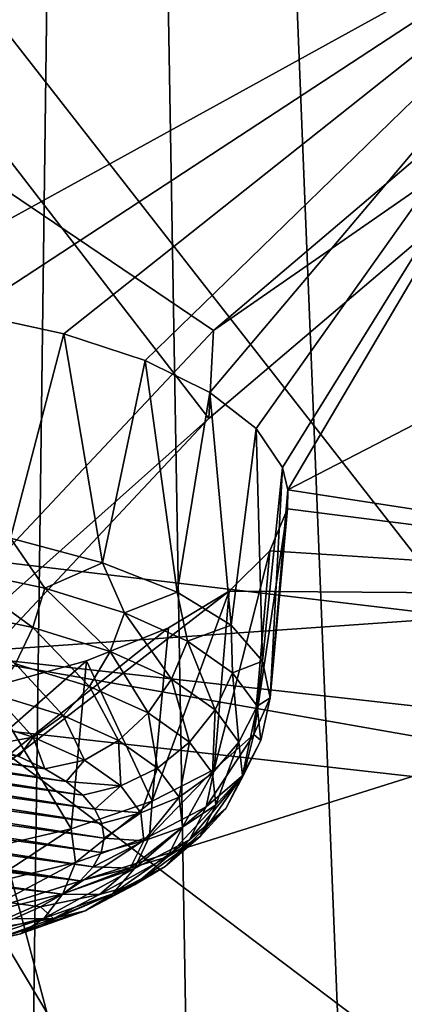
# Model space of a CAD drawing. Header units: millimetres. Extents: x -24 to 24, y 0 to 188.
# Tile 73 of 256: x -8.571 to -7.881, y 129.125 to 130.892. Entities that reach past the tile are written whole.
import ezdxf

# ---------------------------------------------------------------- set-up
doc = ezdxf.new("R2010")
doc.units = ezdxf.units.MM
doc.header["$LTSCALE"] = 58.620611
for name, color, linetype in [('12', 7, 'CONTINUOUS'), ('13', 7, 'CONTINUOUS'), ('147', 7, 'CONTINUOUS'), ('161', 7, 'CONTINUOUS'), ('191', 7, 'CONTINUOUS'), ('194', 7, 'CONTINUOUS'), ('197', 7, 'CONTINUOUS'), ('2', 7, 'CONTINUOUS'), ('211', 7, 'CONTINUOUS'), ('229', 7, 'CONTINUOUS'), ('253', 7, 'CONTINUOUS'), ('347', 7, 'CONTINUOUS'), ('366', 7, 'CONTINUOUS'), ('367', 7, 'CONTINUOUS'), ('368', 7, 'CONTINUOUS'), ('369', 7, 'CONTINUOUS'), ('370', 7, 'CONTINUOUS')]:
    doc.layers.add(name, color=color, linetype=linetype)

msp = doc.modelspace()

# ---------------------------------------------------------------- linework, layer by layer
at = {"layer": '12', "color": 7, "linetype": 'CONTINUOUS'}
for points in [[(-13.2, 136.9457, 106.8622), (0, 136.9457, 106.8622), (0, 114.8352, 36.7366), (-13.2, 136.9457, 106.8622)], [(-13.1992, 125.1156, 69.3419), (-13.2, 136.9457, 106.8622), (0, 114.8352, 36.7366), (-13.1992, 125.1156, 69.3419)]]:
    msp.add_3dface(points, dxfattribs=at)
at = {"layer": '13', "color": 7, "linetype": 'CONTINUOUS'}
for points in [[(-7.2577, 131.0048, 109.2596), (-13.2, 136.6192, 107.4894), (-8.2314, 130.1761, 109.5209), (-7.2577, 131.0048, 109.2596)], [(-8.2314, 130.1761, 109.5209), (-13.2, 136.6192, 107.4894), (-9.1019, 129.2487, 109.8133), (-8.2314, 130.1761, 109.5209)]]:
    msp.add_3dface(points, dxfattribs=at)
at = {"layer": '147', "color": 7, "linetype": 'CONTINUOUS'}
for points in [[(-9.0934, 129.4091, 110.287), (-15.1798, 135.0402, 108.5115), (-8.223, 130.3344, 109.9953), (-9.0934, 129.4091, 110.287)], [(-8.223, 130.3344, 109.9953), (-15.1798, 135.0402, 108.5115), (-7.2497, 131.1612, 109.7346), (-8.223, 130.3344, 109.9953)]]:
    msp.add_3dface(points, dxfattribs=at)
at = {"layer": '161', "color": 7, "linetype": 'CONTINUOUS'}
for points in [[(-9.1106, 138.5538, 207.7422), (-8.7975, 109.7214, 116.8091), (-8.4281, 138.1521, 207.5563), (-9.1106, 138.5538, 207.7422)], [(-8.7975, 109.7214, 116.8091), (-7.9344, 109.3474, 116.927), (-8.4281, 138.1521, 207.5563), (-8.7975, 109.7214, 116.8091)], [(-8.4281, 138.1521, 207.5563), (-7.9344, 109.3474, 116.927), (-7.7547, 137.7902, 207.3884), (-8.4281, 138.1521, 207.5563)], [(-7.9344, 109.3474, 116.927), (-7.0691, 109.0159, 117.0315), (-7.7547, 137.7902, 207.3884), (-7.9344, 109.3474, 116.927)]]:
    msp.add_3dface(points, dxfattribs=at)
at = {"layer": '191', "color": 7, "linetype": 'CONTINUOUS'}
for points in [[(-7.2577, 131.0048, 109.2596), (-8.223, 130.3344, 109.9953), (-7.2497, 131.1612, 109.7346), (-7.2577, 131.0048, 109.2596)], [(-7.2577, 131.0048, 109.2596), (-8.2314, 130.1761, 109.5209), (-8.223, 130.3344, 109.9953), (-7.2577, 131.0048, 109.2596)], [(-8.2314, 130.1761, 109.5209), (-9.0934, 129.4091, 110.287), (-8.223, 130.3344, 109.9953), (-8.2314, 130.1761, 109.5209)], [(-8.2314, 130.1761, 109.5209), (-9.1019, 129.2487, 109.8133), (-9.0934, 129.4091, 110.287), (-8.2314, 130.1761, 109.5209)]]:
    msp.add_3dface(points, dxfattribs=at)
at = {"layer": '194', "color": 7, "linetype": 'CONTINUOUS'}
for points in [[(-8.9853, 131.3709, 212.5004), (-6.9391, 131.1511, 211.8034), (-7.7747, 129.8198, 213.9059), (-8.9853, 131.3709, 212.5004)], [(-8.763, 129.9376, 214.2796), (-8.9853, 131.3709, 212.5004), (-7.7747, 129.8198, 213.9059), (-8.763, 129.9376, 214.2796)]]:
    msp.add_3dface(points, dxfattribs=at)
at = {"layer": '197', "color": 7, "linetype": 'CONTINUOUS'}
for points in [[(-8.763, 129.9376, 214.2796), (-7.7747, 129.8198, 213.9059), (-8.707, 129.7547, 214.5551), (-8.763, 129.9376, 214.2796)], [(-7.7747, 129.8198, 213.9059), (-6.7392, 129.5352, 213.8589), (-8.707, 129.7547, 214.5551), (-7.7747, 129.8198, 213.9059)], [(-8.707, 129.7547, 214.5551), (-6.7392, 129.5352, 213.8589), (-6.7169, 129.4047, 214.171), (-8.707, 129.7547, 214.5551)], [(-8.6584, 129.623, 214.8633), (-8.707, 129.7547, 214.5551), (-6.7169, 129.4047, 214.171), (-8.6584, 129.623, 214.8633)]]:
    msp.add_3dface(points, dxfattribs=at)
at = {"layer": '2', "color": 7, "linetype": 'CONTINUOUS'}
for points in [[(-7.7949, 123.9909, 22.963), (-8.7601, 148, 22.6125), (-9.6437, 123.9909, 22.25), (-7.7949, 123.9909, 22.963)], [(-8.7601, 148, -22.6125), (-6.6363, 148, -23.3243), (-8.7601, 0.5, -22.6125), (-8.7601, 148, -22.6125)], [(-8.7601, 0.5, -22.6125), (-6.6363, 148, -23.3243), (-6.6363, 0.5, -23.3243), (-8.7601, 0.5, -22.6125)], [(-6.6363, 148, 23.3243), (-8.7601, 148, 22.6125), (-7.7949, 123.9909, 22.963), (-6.6363, 148, 23.3243)]]:
    msp.add_3dface(points, dxfattribs=at)
at = {"layer": '211', "color": 7, "linetype": 'CONTINUOUS'}
for points in [[(-9.3435, 129.062, 217.889), (-8.6584, 129.623, 214.8633), (-8.4744, 128.9305, 217.4718), (-9.3435, 129.062, 217.889)], [(-8.6584, 129.623, 214.8633), (-6.7169, 129.4047, 214.171), (-7.5848, 128.812, 217.0958), (-8.6584, 129.623, 214.8633)], [(-8.4744, 128.9305, 217.4718), (-8.6584, 129.623, 214.8633), (-7.5848, 128.812, 217.0958), (-8.4744, 128.9305, 217.4718)]]:
    msp.add_3dface(points, dxfattribs=at)
at = {"layer": '229', "color": 7, "linetype": 'CONTINUOUS'}
msp.add_3dface([(-9.1686, 129.1438, 218.2083), (-9.1682, 129.1189, 218.2159), (-7.4431, 128.8984, 217.43), (-9.1686, 129.1438, 218.2083)], dxfattribs=at)
at = {"layer": '253', "color": 7, "linetype": 'CONTINUOUS'}
for points in [[(-8.4838, 131.4074, 224.413), (-9.4635, 131.6686, 225.2414), (-10.7859, 130.6183, 222.6803), (-8.4838, 131.4074, 224.413)], [(-9.6864, 130.3559, 221.848), (-8.4838, 131.4074, 224.413), (-10.7859, 130.6183, 222.6803), (-9.6864, 130.3559, 221.848)], [(-9.6726, 130.3582, 221.8532), (-8.4838, 131.4074, 224.413), (-9.6864, 130.3559, 221.848), (-9.6726, 130.3582, 221.8532)], [(-9.4695, 130.3856, 221.9085), (-8.4838, 131.4074, 224.413), (-9.6726, 130.3582, 221.8532), (-9.4695, 130.3856, 221.9085)], [(-9.2614, 130.4002, 221.9277), (-8.4838, 131.4074, 224.413), (-9.4695, 130.3856, 221.9085), (-9.2614, 130.4002, 221.9277)], [(-9.0534, 130.4017, 221.9112), (-8.4838, 131.4074, 224.413), (-9.2614, 130.4002, 221.9277), (-9.0534, 130.4017, 221.9112)], [(-8.8514, 130.3901, 221.8599), (-8.4838, 131.4074, 224.413), (-9.0534, 130.4017, 221.9112), (-8.8514, 130.3901, 221.8599)], [(-7.4249, 131.1759, 223.6787), (-8.4838, 131.4074, 224.413), (-8.8514, 130.3901, 221.8599), (-7.4249, 131.1759, 223.6787)], [(-8.6618, 130.3654, 221.7751), (-7.4249, 131.1759, 223.6787), (-8.8514, 130.3901, 221.8599), (-8.6618, 130.3654, 221.7751)], [(-8.4913, 130.3283, 221.6597), (-7.4249, 131.1759, 223.6787), (-8.6618, 130.3654, 221.7751), (-8.4913, 130.3283, 221.6597)], [(-8.3456, 130.2802, 221.5178), (-7.4249, 131.1759, 223.6787), (-8.4913, 130.3283, 221.6597), (-8.3456, 130.2802, 221.5178)], [(-8.2296, 130.2229, 221.3542), (-7.4249, 131.1759, 223.6787), (-8.3456, 130.2802, 221.5178), (-8.2296, 130.2229, 221.3542)], [(-8.1467, 130.1583, 221.1737), (-7.4249, 131.1759, 223.6787), (-8.2296, 130.2229, 221.3542), (-8.1467, 130.1583, 221.1737)], [(-8.0994, 130.0881, 220.9808), (-7.4249, 131.1759, 223.6787), (-8.1467, 130.1583, 221.1737), (-8.0994, 130.0881, 220.9808)], [(-8.0895, 130.0482, 220.8719), (-7.4249, 131.1759, 223.6787), (-8.0994, 130.0881, 220.9808), (-8.0895, 130.0482, 220.8719)], [(-6.2966, 130.9762, 223.0454), (-7.4249, 131.1759, 223.6787), (-8.0895, 130.0482, 220.8719), (-6.2966, 130.9762, 223.0454)], [(-6.8428, 129.8561, 220.263), (-6.2966, 130.9762, 223.0454), (-8.0895, 130.0482, 220.8719), (-6.8428, 129.8561, 220.263)], [(-6.8428, 129.8561, 220.263), (-8.0895, 130.0482, 220.8719), (-8.0903, 130.0143, 220.7797), (-6.8428, 129.8561, 220.263)], [(-8.1221, 129.9391, 220.5761), (-6.8428, 129.8561, 220.263), (-8.0903, 130.0143, 220.7797), (-8.1221, 129.9391, 220.5761)], [(-8.1951, 129.8663, 220.38), (-6.8428, 129.8561, 220.263), (-8.1221, 129.9391, 220.5761), (-8.1951, 129.8663, 220.38)], [(-9.1452, 129.1316, 218.2585), (-6.8428, 129.8561, 220.263), (-8.1951, 129.8663, 220.38), (-9.1452, 129.1316, 218.2585)], [(-8.304, 129.8008, 220.2043), (-9.1452, 129.1316, 218.2585), (-8.1951, 129.8663, 220.38), (-8.304, 129.8008, 220.2043)], [(-7.4242, 128.8868, 217.4822), (-6.8428, 129.8561, 220.263), (-9.1452, 129.1316, 218.2585), (-7.4242, 128.8868, 217.4822)], [(-8.4506, 129.7418, 220.0465), (-9.1452, 129.1316, 218.2585), (-8.304, 129.8008, 220.2043), (-8.4506, 129.7418, 220.0465)], [(-8.6299, 129.6926, 219.9165), (-9.1452, 129.1316, 218.2585), (-8.4506, 129.7418, 220.0465), (-8.6299, 129.6926, 219.9165)]]:
    msp.add_3dface(points, dxfattribs=at)
at = {"layer": '347', "color": 7, "linetype": 'CONTINUOUS'}
for points in [[(-9.1686, 129.1438, 218.2083), (-7.4431, 128.8984, 217.43), (-7.4242, 128.8868, 217.4822), (-9.1686, 129.1438, 218.2083)], [(-9.1686, 129.1438, 218.2083), (-7.4242, 128.8868, 217.4822), (-9.1452, 129.1316, 218.2585), (-9.1686, 129.1438, 218.2083)]]:
    msp.add_3dface(points, dxfattribs=at)
at = {"layer": '366', "color": 7, "linetype": 'CONTINUOUS'}
for points in [[(-9.3231, 129.673, 221.8047), (-9.4086, 129.6692, 221.7925), (-8.5259, 129.548, 221.4081), (-9.3231, 129.673, 221.8047)], [(-8.5723, 129.5699, 221.4776), (-9.3231, 129.673, 221.8047), (-8.5259, 129.548, 221.4081), (-8.5723, 129.5699, 221.4776)], [(-9.5732, 129.6536, 221.7431), (-9.6505, 129.642, 221.7064), (-8.4358, 129.4752, 221.1773), (-9.5732, 129.6536, 221.7431)], [(-9.4922, 129.6627, 221.7719), (-9.5732, 129.6536, 221.7431), (-8.4573, 129.5003, 221.2571), (-9.4922, 129.6627, 221.7719)], [(-8.4573, 129.5003, 221.2571), (-9.5732, 129.6536, 221.7431), (-8.4358, 129.4752, 221.1773), (-8.4573, 129.5003, 221.2571)], [(-9.4086, 129.6692, 221.7925), (-9.4922, 129.6627, 221.7719), (-8.4875, 129.5247, 221.3343), (-9.4086, 129.6692, 221.7925)], [(-8.4875, 129.5247, 221.3343), (-9.4922, 129.6627, 221.7719), (-8.4573, 129.5003, 221.2571), (-8.4875, 129.5247, 221.3343)], [(-8.5259, 129.548, 221.4081), (-9.4086, 129.6692, 221.7925), (-8.4875, 129.5247, 221.3343), (-8.5259, 129.548, 221.4081)], [(-9.6505, 129.642, 221.7064), (-9.7234, 129.628, 221.6621), (-8.4231, 129.4495, 221.0958), (-9.6505, 129.642, 221.7064)], [(-8.4358, 129.4752, 221.1773), (-9.6505, 129.642, 221.7064), (-8.4231, 129.4495, 221.0958), (-8.4358, 129.4752, 221.1773)], [(-9.7234, 129.628, 221.6621), (-9.791, 129.6119, 221.6109), (-8.4194, 129.4235, 221.0135), (-9.7234, 129.628, 221.6621)], [(-8.4231, 129.4495, 221.0958), (-9.7234, 129.628, 221.6621), (-8.4194, 129.4235, 221.0135), (-8.4231, 129.4495, 221.0958)], [(-9.791, 129.6119, 221.6109), (-9.8527, 129.5937, 221.5531), (-8.4248, 129.3976, 220.9313), (-9.791, 129.6119, 221.6109)], [(-8.4194, 129.4235, 221.0135), (-9.791, 129.6119, 221.6109), (-8.4248, 129.3976, 220.9313), (-8.4194, 129.4235, 221.0135)], [(-9.8527, 129.5937, 221.5531), (-9.9077, 129.5736, 221.4895), (-8.4392, 129.372, 220.85), (-9.8527, 129.5937, 221.5531)], [(-8.4248, 129.3976, 220.9313), (-9.8527, 129.5937, 221.5531), (-8.4392, 129.372, 220.85), (-8.4248, 129.3976, 220.9313)], [(-9.9077, 129.5736, 221.4895), (-9.9553, 129.552, 221.4209), (-8.4624, 129.347, 220.7706), (-9.9077, 129.5736, 221.4895)], [(-8.4392, 129.372, 220.85), (-9.9077, 129.5736, 221.4895), (-8.4624, 129.347, 220.7706), (-8.4392, 129.372, 220.85)], [(-9.9553, 129.552, 221.4209), (-9.995, 129.5291, 221.3482), (-8.4624, 129.347, 220.7706), (-9.9553, 129.552, 221.4209)], [(-10.0266, 129.505, 221.272), (-8.494, 129.3229, 220.6944), (-9.995, 129.5291, 221.3482), (-10.0266, 129.505, 221.272)], [(-9.995, 129.5291, 221.3482), (-8.494, 129.3229, 220.6944), (-8.4624, 129.347, 220.7706), (-9.995, 129.5291, 221.3482)], [(-8.5337, 129.3, 220.6218), (-8.494, 129.3229, 220.6944), (-10.0266, 129.505, 221.272), (-8.5337, 129.3, 220.6218)], [(-8.5813, 129.2784, 220.5531), (-8.5337, 129.3, 220.6218), (-10.0266, 129.505, 221.272), (-8.5813, 129.2784, 220.5531)]]:
    msp.add_3dface(points, dxfattribs=at)
at = {"layer": '367', "color": 7, "linetype": 'CONTINUOUS'}
for points in [[(-8.5257, 129.8719, 221.7655), (-8.5871, 129.9613, 221.8084), (-8.693, 129.9073, 221.8777), (-8.5257, 129.8719, 221.7655)], [(-8.4219, 129.9175, 221.6694), (-8.5871, 129.9613, 221.8084), (-8.5257, 129.8719, 221.7655), (-8.4219, 129.9175, 221.6694)], [(-8.5469, 129.8011, 221.7617), (-8.693, 129.9073, 221.8777), (-8.7093, 129.8354, 221.8706), (-8.5469, 129.8011, 221.7617)], [(-8.5257, 129.8719, 221.7655), (-8.693, 129.9073, 221.8777), (-8.5469, 129.8011, 221.7617), (-8.5257, 129.8719, 221.7655)], [(-8.3829, 129.8279, 221.6258), (-8.4219, 129.9175, 221.6694), (-8.5257, 129.8719, 221.7655), (-8.3829, 129.8279, 221.6258)], [(-8.2883, 129.8648, 221.5023), (-8.4219, 129.9175, 221.6694), (-8.3829, 129.8279, 221.6258), (-8.2883, 129.8648, 221.5023)], [(-8.4083, 129.7583, 221.6261), (-8.5257, 129.8719, 221.7655), (-8.5469, 129.8011, 221.7617), (-8.4083, 129.7583, 221.6261)], [(-8.3829, 129.8279, 221.6258), (-8.5257, 129.8719, 221.7655), (-8.4083, 129.7583, 221.6261), (-8.3829, 129.8279, 221.6258)], [(-8.2694, 129.7767, 221.4635), (-8.2883, 129.8648, 221.5023), (-8.3829, 129.8279, 221.6258), (-8.2694, 129.7767, 221.4635)], [(-8.1914, 129.8053, 221.3136), (-8.2883, 129.8648, 221.5023), (-8.2694, 129.7767, 221.4635), (-8.1914, 129.8053, 221.3136)], [(-8.5469, 129.8011, 221.7617), (-8.7093, 129.8354, 221.8706), (-8.5781, 129.7363, 221.7437), (-8.5469, 129.8011, 221.7617)], [(-8.2982, 129.7087, 221.4686), (-8.3829, 129.8279, 221.6258), (-8.4083, 129.7583, 221.6261), (-8.2982, 129.7087, 221.4686)], [(-8.2694, 129.7767, 221.4635), (-8.3829, 129.8279, 221.6258), (-8.2982, 129.7087, 221.4686), (-8.2694, 129.7767, 221.4635)], [(-8.4457, 129.6955, 221.6142), (-8.5469, 129.8011, 221.7617), (-8.5781, 129.7363, 221.7437), (-8.4457, 129.6955, 221.6142)], [(-8.4083, 129.7583, 221.6261), (-8.5469, 129.8011, 221.7617), (-8.4457, 129.6955, 221.6142), (-8.4083, 129.7583, 221.6261)], [(-8.1891, 129.7201, 221.284), (-8.1914, 129.8053, 221.3136), (-8.2694, 129.7767, 221.4635), (-8.1891, 129.7201, 221.284)], [(-8.135, 129.7412, 221.1104), (-8.1914, 129.8053, 221.3136), (-8.1891, 129.7201, 221.284), (-8.135, 129.7412, 221.1104)], [(-8.2203, 129.6538, 221.2945), (-8.2694, 129.7767, 221.4635), (-8.2982, 129.7087, 221.4686), (-8.2203, 129.6538, 221.2945)], [(-8.1891, 129.7201, 221.284), (-8.2694, 129.7767, 221.4635), (-8.2203, 129.6538, 221.2945), (-8.1891, 129.7201, 221.284)], [(-8.3405, 129.648, 221.4638), (-8.4083, 129.7583, 221.6261), (-8.4457, 129.6955, 221.6142), (-8.3405, 129.648, 221.4638)], [(-8.2982, 129.7087, 221.4686), (-8.4083, 129.7583, 221.6261), (-8.3405, 129.648, 221.4638), (-8.2982, 129.7087, 221.4686)], [(-8.1448, 129.6601, 221.0936), (-8.135, 129.7412, 221.1104), (-8.1891, 129.7201, 221.284), (-8.1448, 129.6601, 221.0936)], [(-8.1213, 129.6751, 220.9007), (-8.135, 129.7412, 221.1104), (-8.1448, 129.6601, 221.0936), (-8.1213, 129.6751, 220.9007)], [(-8.4926, 129.6432, 221.5909), (-8.5781, 129.7363, 221.7437), (-8.6172, 129.6816, 221.7128), (-8.4926, 129.6432, 221.5909)], [(-8.4457, 129.6955, 221.6142), (-8.5781, 129.7363, 221.7437), (-8.4926, 129.6432, 221.5909), (-8.4457, 129.6955, 221.6142)], [(-8.2661, 129.5956, 221.2974), (-8.2982, 129.7087, 221.4686), (-8.3405, 129.648, 221.4638), (-8.2661, 129.5956, 221.2974)], [(-8.2203, 129.6538, 221.2945), (-8.2982, 129.7087, 221.4686), (-8.2661, 129.5956, 221.2974), (-8.2203, 129.6538, 221.2945)], [(-8.1773, 129.5955, 221.1096), (-8.1891, 129.7201, 221.284), (-8.2203, 129.6538, 221.2945), (-8.1773, 129.5955, 221.1096)], [(-8.1448, 129.6601, 221.0936), (-8.1891, 129.7201, 221.284), (-8.1773, 129.5955, 221.1096), (-8.1448, 129.6601, 221.0936)], [(-8.3936, 129.5985, 221.4493), (-8.4457, 129.6955, 221.6142), (-8.4926, 129.6432, 221.5909), (-8.3936, 129.5985, 221.4493)], [(-8.3405, 129.648, 221.4638), (-8.4457, 129.6955, 221.6142), (-8.3936, 129.5985, 221.4493), (-8.3405, 129.648, 221.4638)], [(-8.662, 129.6402, 221.6707), (-8.5463, 129.6046, 221.5575), (-8.6172, 129.6816, 221.7128), (-8.662, 129.6402, 221.6707)], [(-8.5463, 129.6046, 221.5575), (-8.4926, 129.6432, 221.5909), (-8.6172, 129.6816, 221.7128), (-8.5463, 129.6046, 221.5575)], [(-8.1507, 129.6095, 220.6925), (-8.1213, 129.6751, 220.9007), (-8.1379, 129.5986, 220.8986), (-8.1507, 129.6095, 220.6925)], [(-8.1379, 129.5986, 220.8986), (-8.1213, 129.6751, 220.9007), (-8.1448, 129.6601, 221.0936), (-8.1379, 129.5986, 220.8986)], [(-8.225, 129.5399, 221.1208), (-8.2203, 129.6538, 221.2945), (-8.2661, 129.5956, 221.2974), (-8.225, 129.5399, 221.1208)], [(-8.1773, 129.5955, 221.1096), (-8.2203, 129.6538, 221.2945), (-8.225, 129.5399, 221.1208), (-8.1773, 129.5955, 221.1096)], [(-8.1707, 129.5358, 220.9204), (-8.1448, 129.6601, 221.0936), (-8.1773, 129.5955, 221.1096), (-8.1707, 129.5358, 220.9204)], [(-8.1379, 129.5986, 220.8986), (-8.1448, 129.6601, 221.0936), (-8.1707, 129.5358, 220.9204), (-8.1379, 129.5986, 220.8986)], [(-8.662, 129.6402, 221.6707), (-8.626, 129.5902, 221.5422), (-8.5463, 129.6046, 221.5575), (-8.662, 129.6402, 221.6707)], [(-8.5463, 129.6046, 221.5575), (-8.4543, 129.5631, 221.426), (-8.4926, 129.6432, 221.5909), (-8.5463, 129.6046, 221.5575)], [(-8.4543, 129.5631, 221.426), (-8.3936, 129.5985, 221.4493), (-8.4926, 129.6432, 221.5909), (-8.4543, 129.5631, 221.426)], [(-8.3236, 129.5491, 221.2927), (-8.3405, 129.648, 221.4638), (-8.3936, 129.5985, 221.4493), (-8.3236, 129.5491, 221.2927)], [(-8.2661, 129.5956, 221.2974), (-8.3405, 129.648, 221.4638), (-8.3236, 129.5491, 221.2927), (-8.2661, 129.5956, 221.2974)], [(-8.626, 129.5902, 221.5422), (-8.5723, 129.5699, 221.4776), (-8.5463, 129.6046, 221.5575), (-8.626, 129.5902, 221.5422)], [(-8.5723, 129.5699, 221.4776), (-8.5259, 129.548, 221.4081), (-8.5463, 129.6046, 221.5575), (-8.5723, 129.5699, 221.4776)], [(-8.5463, 129.6046, 221.5575), (-8.5259, 129.548, 221.4081), (-8.4543, 129.5631, 221.426), (-8.5463, 129.6046, 221.5575)], [(-8.2221, 129.5468, 220.4937), (-8.1507, 129.6095, 220.6925), (-8.2362, 129.4797, 220.5216), (-8.2221, 129.5468, 220.4937)], [(-8.2362, 129.4797, 220.5216), (-8.1507, 129.6095, 220.6925), (-8.1688, 129.5378, 220.7058), (-8.2362, 129.4797, 220.5216)], [(-8.1688, 129.5378, 220.7058), (-8.1507, 129.6095, 220.6925), (-8.1379, 129.5986, 220.8986), (-8.1688, 129.5378, 220.7058)], [(-8.4543, 129.5631, 221.426), (-8.3893, 129.5172, 221.2806), (-8.3936, 129.5985, 221.4493), (-8.4543, 129.5631, 221.426)], [(-8.3893, 129.5172, 221.2806), (-8.3236, 129.5491, 221.2927), (-8.3936, 129.5985, 221.4493), (-8.3893, 129.5172, 221.2806)], [(-8.2849, 129.4967, 221.1265), (-8.2661, 129.5956, 221.2974), (-8.3236, 129.5491, 221.2927), (-8.2849, 129.4967, 221.1265)], [(-8.225, 129.5399, 221.1208), (-8.2661, 129.5956, 221.2974), (-8.2849, 129.4967, 221.1265), (-8.225, 129.5399, 221.1208)], [(-8.2186, 129.4829, 220.9401), (-8.1773, 129.5955, 221.1096), (-8.225, 129.5399, 221.1208), (-8.2186, 129.4829, 220.9401)], [(-8.1707, 129.5358, 220.9204), (-8.1773, 129.5955, 221.1096), (-8.2186, 129.4829, 220.9401), (-8.1707, 129.5358, 220.9204)], [(-8.1688, 129.5378, 220.7058), (-8.1379, 129.5986, 220.8986), (-8.2006, 129.4768, 220.7333), (-8.1688, 129.5378, 220.7058)], [(-8.2006, 129.4768, 220.7333), (-8.1379, 129.5986, 220.8986), (-8.1707, 129.5358, 220.9204), (-8.2006, 129.4768, 220.7333)], [(-8.5259, 129.548, 221.4081), (-8.4875, 129.5247, 221.3343), (-8.4543, 129.5631, 221.426), (-8.5259, 129.548, 221.4081)], [(-8.4543, 129.5631, 221.426), (-8.4875, 129.5247, 221.3343), (-8.3893, 129.5172, 221.2806), (-8.4543, 129.5631, 221.426)], [(-8.3893, 129.5172, 221.2806), (-8.3534, 129.4686, 221.1263), (-8.3236, 129.5491, 221.2927), (-8.3893, 129.5172, 221.2806)], [(-8.3534, 129.4686, 221.1263), (-8.2849, 129.4967, 221.1265), (-8.3236, 129.5491, 221.2927), (-8.3534, 129.4686, 221.1263)], [(-8.2789, 129.4431, 220.9563), (-8.225, 129.5399, 221.1208), (-8.2849, 129.4967, 221.1265), (-8.2789, 129.4431, 220.9563)], [(-8.2186, 129.4829, 220.9401), (-8.225, 129.5399, 221.1208), (-8.2789, 129.4431, 220.9563), (-8.2186, 129.4829, 220.9401)], [(-8.2362, 129.4797, 220.5216), (-8.1688, 129.5378, 220.7058), (-8.266, 129.4205, 220.5545), (-8.2362, 129.4797, 220.5216)], [(-8.266, 129.4205, 220.5545), (-8.1688, 129.5378, 220.7058), (-8.2006, 129.4768, 220.7333), (-8.266, 129.4205, 220.5545)], [(-8.2006, 129.4768, 220.7333), (-8.1707, 129.5358, 220.9204), (-8.2472, 129.4265, 220.7613), (-8.2006, 129.4768, 220.7333)], [(-8.2472, 129.4265, 220.7613), (-8.1707, 129.5358, 220.9204), (-8.2186, 129.4829, 220.9401), (-8.2472, 129.4265, 220.7613)], [(-8.4875, 129.5247, 221.3343), (-8.4573, 129.5003, 221.2571), (-8.3893, 129.5172, 221.2806), (-8.4875, 129.5247, 221.3343)], [(-8.4573, 129.5003, 221.2571), (-8.4358, 129.4752, 221.1773), (-8.3893, 129.5172, 221.2806), (-8.4573, 129.5003, 221.2571)], [(-8.3893, 129.5172, 221.2806), (-8.4358, 129.4752, 221.1773), (-8.3534, 129.4686, 221.1263), (-8.3893, 129.5172, 221.2806)], [(-8.3534, 129.4686, 221.1263), (-8.3478, 129.4188, 220.9683), (-8.2849, 129.4967, 221.1265), (-8.3534, 129.4686, 221.1263)], [(-8.3478, 129.4188, 220.9683), (-8.2789, 129.4431, 220.9563), (-8.2849, 129.4967, 221.1265), (-8.3478, 129.4188, 220.9683)], [(-8.266, 129.4205, 220.5545), (-8.2006, 129.4768, 220.7333), (-8.3097, 129.3727, 220.5905), (-8.266, 129.4205, 220.5545)], [(-8.3097, 129.3727, 220.5905), (-8.2006, 129.4768, 220.7333), (-8.2472, 129.4265, 220.7613), (-8.3097, 129.3727, 220.5905)], [(-8.2472, 129.4265, 220.7613), (-8.2186, 129.4829, 220.9401), (-8.3058, 129.39, 220.788), (-8.2472, 129.4265, 220.7613)], [(-8.3058, 129.39, 220.788), (-8.2186, 129.4829, 220.9401), (-8.2789, 129.4431, 220.9563), (-8.3058, 129.39, 220.788)], [(-8.4358, 129.4752, 221.1773), (-8.4231, 129.4495, 221.0958), (-8.3534, 129.4686, 221.1263), (-8.4358, 129.4752, 221.1773)], [(-8.4231, 129.4495, 221.0958), (-8.4194, 129.4235, 221.0135), (-8.3534, 129.4686, 221.1263), (-8.4231, 129.4495, 221.0958)], [(-8.3534, 129.4686, 221.1263), (-8.4194, 129.4235, 221.0135), (-8.3478, 129.4188, 220.9683), (-8.3534, 129.4686, 221.1263)], [(-8.3478, 129.4188, 220.9683), (-8.3728, 129.3695, 220.812), (-8.2789, 129.4431, 220.9563), (-8.3478, 129.4188, 220.9683)], [(-8.3728, 129.3695, 220.812), (-8.3058, 129.39, 220.788), (-8.2789, 129.4431, 220.9563), (-8.3728, 129.3695, 220.812)], [(-8.4194, 129.4235, 221.0135), (-8.4248, 129.3976, 220.9313), (-8.3478, 129.4188, 220.9683), (-8.4194, 129.4235, 221.0135)], [(-8.3097, 129.3727, 220.5905), (-8.2472, 129.4265, 220.7613), (-8.3646, 129.3393, 220.6273), (-8.3097, 129.3727, 220.5905)], [(-8.3646, 129.3393, 220.6273), (-8.2472, 129.4265, 220.7613), (-8.3058, 129.39, 220.788), (-8.3646, 129.3393, 220.6273)], [(-8.4248, 129.3976, 220.9313), (-8.4392, 129.372, 220.85), (-8.3478, 129.4188, 220.9683), (-8.4248, 129.3976, 220.9313)], [(-8.3478, 129.4188, 220.9683), (-8.4392, 129.372, 220.85), (-8.3728, 129.3695, 220.812), (-8.3478, 129.4188, 220.9683)], [(-8.3728, 129.3695, 220.812), (-8.4274, 129.3224, 220.6627), (-8.3058, 129.39, 220.788), (-8.3728, 129.3695, 220.812)], [(-8.4274, 129.3224, 220.6627), (-8.3646, 129.3393, 220.6273), (-8.3058, 129.39, 220.788), (-8.4274, 129.3224, 220.6627)], [(-8.4392, 129.372, 220.85), (-8.4624, 129.347, 220.7706), (-8.3728, 129.3695, 220.812), (-8.4392, 129.372, 220.85)], [(-8.4624, 129.347, 220.7706), (-8.494, 129.3229, 220.6944), (-8.3728, 129.3695, 220.812), (-8.4624, 129.347, 220.7706)], [(-8.3728, 129.3695, 220.812), (-8.494, 129.3229, 220.6944), (-8.4274, 129.3224, 220.6627), (-8.3728, 129.3695, 220.812)]]:
    msp.add_3dface(points, dxfattribs=at)
at = {"layer": '368', "color": 7, "linetype": 'CONTINUOUS'}
for points in [[(-8.2221, 129.5468, 220.4937), (-8.2362, 129.4797, 220.5216), (-8.338, 129.4264, 220.3524), (-8.2221, 129.5468, 220.4937)], [(-8.3328, 129.4895, 220.312), (-8.2221, 129.5468, 220.4937), (-8.338, 129.4264, 220.3524), (-8.3328, 129.4895, 220.312)], [(-8.4786, 129.4398, 220.1544), (-8.3328, 129.4895, 220.312), (-8.4706, 129.3795, 220.2038), (-8.4786, 129.4398, 220.1544)], [(-8.4706, 129.3795, 220.2038), (-8.3328, 129.4895, 220.312), (-8.338, 129.4264, 220.3524), (-8.4706, 129.3795, 220.2038)], [(-8.2362, 129.4797, 220.5216), (-8.266, 129.4205, 220.5545), (-8.3648, 129.3687, 220.3903), (-8.2362, 129.4797, 220.5216)], [(-8.338, 129.4264, 220.3524), (-8.2362, 129.4797, 220.5216), (-8.3648, 129.3687, 220.3903), (-8.338, 129.4264, 220.3524)], [(-8.6538, 129.3996, 220.027), (-8.4786, 129.4398, 220.1544), (-8.6296, 129.3408, 220.0811), (-8.6538, 129.3996, 220.027)], [(-8.6296, 129.3408, 220.0811), (-8.4786, 129.4398, 220.1544), (-8.4706, 129.3795, 220.2038), (-8.6296, 129.3408, 220.0811)], [(-8.4706, 129.3795, 220.2038), (-8.338, 129.4264, 220.3524), (-8.4935, 129.3232, 220.2462), (-8.4706, 129.3795, 220.2038)], [(-8.4935, 129.3232, 220.2462), (-8.338, 129.4264, 220.3524), (-8.3648, 129.3687, 220.3903), (-8.4935, 129.3232, 220.2462)], [(-8.266, 129.4205, 220.5545), (-8.3097, 129.3727, 220.5905), (-8.4041, 129.3232, 220.4336), (-8.266, 129.4205, 220.5545)], [(-8.3648, 129.3687, 220.3903), (-8.266, 129.4205, 220.5545), (-8.4041, 129.3232, 220.4336), (-8.3648, 129.3687, 220.3903)], [(-8.6296, 129.3408, 220.0811), (-8.4706, 129.3795, 220.2038), (-8.6478, 129.2857, 220.1271), (-8.6296, 129.3408, 220.0811)], [(-8.6478, 129.2857, 220.1271), (-8.4706, 129.3795, 220.2038), (-8.4935, 129.3232, 220.2462), (-8.6478, 129.2857, 220.1271)], [(-8.3097, 129.3727, 220.5905), (-8.3646, 129.3393, 220.6273), (-8.4534, 129.2928, 220.4797), (-8.3097, 129.3727, 220.5905)], [(-8.4041, 129.3232, 220.4336), (-8.3097, 129.3727, 220.5905), (-8.4534, 129.2928, 220.4797), (-8.4041, 129.3232, 220.4336)], [(-8.4935, 129.3232, 220.2462), (-8.3648, 129.3687, 220.3903), (-8.527, 129.2798, 220.2959), (-8.4935, 129.3232, 220.2462)], [(-8.527, 129.2798, 220.2959), (-8.3648, 129.3687, 220.3903), (-8.4041, 129.3232, 220.4336), (-8.527, 129.2798, 220.2959)], [(-8.3646, 129.3393, 220.6273), (-8.4274, 129.3224, 220.6627), (-8.5099, 129.2792, 220.5256), (-8.3646, 129.3393, 220.6273)], [(-8.3646, 129.3393, 220.6273), (-8.5099, 129.2792, 220.5256), (-8.4534, 129.2928, 220.4797), (-8.3646, 129.3393, 220.6273)], [(-8.6478, 129.2857, 220.1271), (-8.4935, 129.3232, 220.2462), (-8.6745, 129.2439, 220.1822), (-8.6478, 129.2857, 220.1271)], [(-8.6745, 129.2439, 220.1822), (-8.4935, 129.3232, 220.2462), (-8.527, 129.2798, 220.2959), (-8.6745, 129.2439, 220.1822)], [(-8.527, 129.2798, 220.2959), (-8.4041, 129.3232, 220.4336), (-8.5692, 129.2519, 220.3501), (-8.527, 129.2798, 220.2959)], [(-8.5692, 129.2519, 220.3501), (-8.4041, 129.3232, 220.4336), (-8.4534, 129.2928, 220.4797), (-8.5692, 129.2519, 220.3501)], [(-8.494, 129.3229, 220.6944), (-8.5337, 129.3, 220.6218), (-8.4274, 129.3224, 220.6627), (-8.494, 129.3229, 220.6944)], [(-8.4274, 129.3224, 220.6627), (-8.5337, 129.3, 220.6218), (-8.5099, 129.2792, 220.5256), (-8.4274, 129.3224, 220.6627)], [(-8.5337, 129.3, 220.6218), (-8.5813, 129.2784, 220.5531), (-8.5099, 129.2792, 220.5256), (-8.5337, 129.3, 220.6218)], [(-8.5099, 129.2792, 220.5256), (-8.6174, 129.2412, 220.4053), (-8.4534, 129.2928, 220.4797), (-8.5099, 129.2792, 220.5256)], [(-8.6174, 129.2412, 220.4053), (-8.5692, 129.2519, 220.3501), (-8.4534, 129.2928, 220.4797), (-8.6174, 129.2412, 220.4053)], [(-8.6745, 129.2439, 220.1822), (-8.527, 129.2798, 220.2959), (-8.708, 129.2182, 220.243), (-8.6745, 129.2439, 220.1822)], [(-8.708, 129.2182, 220.243), (-8.527, 129.2798, 220.2959), (-8.5692, 129.2519, 220.3501), (-8.708, 129.2182, 220.243)], [(-8.5813, 129.2784, 220.5531), (-8.6363, 129.2583, 220.4895), (-8.5099, 129.2792, 220.5256), (-8.5813, 129.2784, 220.5531)], [(-8.5099, 129.2792, 220.5256), (-8.6363, 129.2583, 220.4895), (-8.6174, 129.2412, 220.4053), (-8.5099, 129.2792, 220.5256)], [(-8.6174, 129.2412, 220.4053), (-8.7463, 129.2099, 220.3058), (-8.5692, 129.2519, 220.3501), (-8.6174, 129.2412, 220.4053)], [(-8.7463, 129.2099, 220.3058), (-8.708, 129.2182, 220.243), (-8.5692, 129.2519, 220.3501), (-8.7463, 129.2099, 220.3058)]]:
    msp.add_3dface(points, dxfattribs=at)
at = {"layer": '369', "color": 7, "linetype": 'CONTINUOUS'}
for points in [[(-8.304, 129.8008, 220.2043), (-8.1951, 129.8663, 220.38), (-8.3328, 129.4895, 220.312), (-8.304, 129.8008, 220.2043)], [(-8.1951, 129.8663, 220.38), (-8.2221, 129.5468, 220.4937), (-8.3328, 129.4895, 220.312), (-8.1951, 129.8663, 220.38)], [(-8.4506, 129.7418, 220.0465), (-8.304, 129.8008, 220.2043), (-8.3328, 129.4895, 220.312), (-8.4506, 129.7418, 220.0465)], [(-8.6299, 129.6926, 219.9165), (-8.4506, 129.7418, 220.0465), (-8.4786, 129.4398, 220.1544), (-8.6299, 129.6926, 219.9165)], [(-8.4506, 129.7418, 220.0465), (-8.3328, 129.4895, 220.312), (-8.4786, 129.4398, 220.1544), (-8.4506, 129.7418, 220.0465)], [(-8.6299, 129.6926, 219.9165), (-8.4786, 129.4398, 220.1544), (-8.6538, 129.3996, 220.027), (-8.6299, 129.6926, 219.9165)]]:
    msp.add_3dface(points, dxfattribs=at)
at = {"layer": '370', "color": 7, "linetype": 'CONTINUOUS'}
for points in [[(-8.4913, 130.3283, 221.6597), (-8.6618, 130.3654, 221.7751), (-8.5871, 129.9613, 221.8084), (-8.4913, 130.3283, 221.6597)], [(-8.4913, 130.3283, 221.6597), (-8.5871, 129.9613, 221.8084), (-8.4219, 129.9175, 221.6694), (-8.4913, 130.3283, 221.6597)], [(-8.3456, 130.2802, 221.5178), (-8.4913, 130.3283, 221.6597), (-8.4219, 129.9175, 221.6694), (-8.3456, 130.2802, 221.5178)], [(-8.3456, 130.2802, 221.5178), (-8.4219, 129.9175, 221.6694), (-8.2883, 129.8648, 221.5023), (-8.3456, 130.2802, 221.5178)], [(-8.2296, 130.2229, 221.3542), (-8.3456, 130.2802, 221.5178), (-8.2883, 129.8648, 221.5023), (-8.2296, 130.2229, 221.3542)], [(-8.2296, 130.2229, 221.3542), (-8.2883, 129.8648, 221.5023), (-8.1914, 129.8053, 221.3136), (-8.2296, 130.2229, 221.3542)], [(-8.1467, 130.1583, 221.1737), (-8.2296, 130.2229, 221.3542), (-8.1914, 129.8053, 221.3136), (-8.1467, 130.1583, 221.1737)], [(-8.1467, 130.1583, 221.1737), (-8.1914, 129.8053, 221.3136), (-8.135, 129.7412, 221.1104), (-8.1467, 130.1583, 221.1737)], [(-8.0994, 130.0881, 220.9808), (-8.1467, 130.1583, 221.1737), (-8.135, 129.7412, 221.1104), (-8.0994, 130.0881, 220.9808)], [(-8.0994, 130.0881, 220.9808), (-8.135, 129.7412, 221.1104), (-8.1213, 129.6751, 220.9007), (-8.0994, 130.0881, 220.9808)], [(-8.0895, 130.0482, 220.8719), (-8.0994, 130.0881, 220.9808), (-8.1213, 129.6751, 220.9007), (-8.0895, 130.0482, 220.8719)], [(-8.0903, 130.0143, 220.7797), (-8.0895, 130.0482, 220.8719), (-8.1213, 129.6751, 220.9007), (-8.0903, 130.0143, 220.7797)], [(-8.1221, 129.9391, 220.5761), (-8.0903, 130.0143, 220.7797), (-8.1507, 129.6095, 220.6925), (-8.1221, 129.9391, 220.5761)], [(-8.0903, 130.0143, 220.7797), (-8.1213, 129.6751, 220.9007), (-8.1507, 129.6095, 220.6925), (-8.0903, 130.0143, 220.7797)], [(-8.1951, 129.8663, 220.38), (-8.1221, 129.9391, 220.5761), (-8.2221, 129.5468, 220.4937), (-8.1951, 129.8663, 220.38)], [(-8.1221, 129.9391, 220.5761), (-8.1507, 129.6095, 220.6925), (-8.2221, 129.5468, 220.4937), (-8.1221, 129.9391, 220.5761)]]:
    msp.add_3dface(points, dxfattribs=at)

doc.saveas('drawing.dxf')
